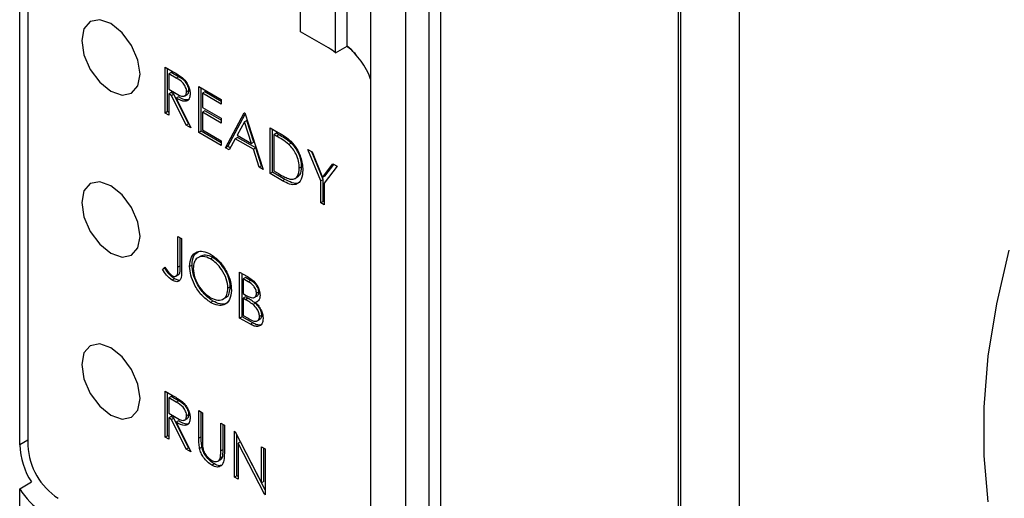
# Model space of a CAD drawing. Header units: millimetres. Extents: x 15756 to 16324, y 1603 to 1933.
# Tile 26 of 48: x 16249 to 16271, y 1848 to 1858. Entities that reach past the tile are written whole.
import ezdxf

# ---------------------------------------------------------------- set-up
doc = ezdxf.new("R2010")
doc.units = ezdxf.units.MM

msp = doc.modelspace()

# ---------------------------------------------------------------- linework, layer by layer
at = {"color": 7, "linetype": 'Continuous', "lineweight": 25}
for p, q in [((16255.468, 1857.985), (16255.468, 1866.363)), ((16256.232, 1857.526), (16256.232, 1865.922)), ((16256.487, 1857.673), (16256.487, 1865.834)), ((16256.996, 1824.445), (16256.996, 1865.481)), ((16257.759, 1824.004), (16257.759, 1865.04)), ((16258.268, 1824.298), (16258.268, 1864.805)), ((16258.523, 1823.563), (16258.523, 1864.599)), ((16263.741, 1818.728), (16263.741, 1863.409)), ((16265.014, 1862.086), (16265.014, 1818.581)), ((16263.691, 1820.58), (16263.691, 1861.616)), ((16249.359, 1848.989), (16249.359, 1860.924)), ((16249.537, 1860.909), (16249.537, 1848.974)), ((16256.079, 1857.632), (16255.468, 1857.985)), ((16256.232, 1857.526), (16256.487, 1857.673)), ((16252.525, 1857.215), (16252.698, 1857.115)), ((16252.525, 1856.215), (16252.525, 1857.215)), ((16252.575, 1856.245), (16252.575, 1857.186)), ((16252.653, 1857.097), (16252.602, 1857.068)), ((16252.602, 1857.068), (16252.602, 1856.734)), ((16252.765, 1856.974), (16252.602, 1857.068)), ((16252.815, 1857.003), (16252.653, 1857.097)), ((16252.815, 1857.003), (16252.765, 1856.974)), ((16253.257, 1856.792), (16253.745, 1856.51)), ((16253.257, 1855.793), (16253.257, 1856.792)), ((16253.308, 1855.822), (16253.308, 1856.763)), ((16252.602, 1856.734), (16252.761, 1856.642)), ((16252.653, 1856.661), (16252.602, 1856.632)), ((16252.602, 1856.632), (16252.602, 1856.171)), ((16252.665, 1856.595), (16252.602, 1856.632)), ((16252.716, 1856.625), (16252.653, 1856.661)), ((16252.716, 1856.625), (16252.665, 1856.595)), ((16252.983, 1855.951), (16252.665, 1856.595)), ((16253.034, 1855.98), (16252.716, 1856.625)), ((16252.812, 1856.569), (16252.761, 1856.54)), ((16252.761, 1856.54), (16253.079, 1855.895)), ((16252.944, 1856.585), (16253.007, 1856.622)), ((16253.042, 1856.708), (16252.991, 1856.679)), ((16253.385, 1856.674), (16253.335, 1856.645)), ((16253.335, 1856.645), (16253.335, 1856.337)), ((16253.745, 1856.408), (16253.335, 1856.645)), ((16253.745, 1856.467), (16253.385, 1856.674)), ((16253.335, 1856.337), (16253.745, 1856.1)), ((16253.745, 1856.51), (16253.745, 1856.408)), ((16252.575, 1856.245), (16252.525, 1856.215)), ((16252.602, 1856.171), (16252.525, 1856.215)), ((16252.602, 1856.229), (16252.575, 1856.245)), ((16253.385, 1856.264), (16253.335, 1856.235)), ((16253.335, 1856.235), (16253.335, 1855.85)), ((16253.745, 1855.998), (16253.335, 1856.235)), ((16253.745, 1856.057), (16253.385, 1856.264)), ((16253.834, 1855.46), (16254.244, 1856.222)), ((16253.885, 1855.489), (16254.263, 1856.192)), ((16254.244, 1856.222), (16254.256, 1856.216)), ((16254.256, 1856.216), (16254.655, 1854.986)), ((16253.034, 1855.98), (16252.983, 1855.951)), ((16253.079, 1855.895), (16252.983, 1855.951)), ((16253.039, 1855.977), (16253.034, 1855.98)), ((16253.745, 1856.1), (16253.745, 1855.998)), ((16254.249, 1856.025), (16254.092, 1855.733)), ((16254.3, 1856.054), (16254.249, 1856.025)), ((16254.402, 1855.555), (16254.249, 1856.025)), ((16254.453, 1855.584), (16254.3, 1856.054)), ((16254.81, 1855.895), (16254.985, 1855.794)), ((16254.81, 1854.896), (16254.81, 1855.895)), ((16253.308, 1855.822), (16253.257, 1855.793)), ((16253.745, 1855.511), (16253.257, 1855.793)), ((16253.745, 1855.57), (16253.308, 1855.822)), ((16253.335, 1855.85), (16253.745, 1855.613)), ((16254.101, 1855.684), (16254.05, 1855.655)), ((16254.092, 1855.733), (16254.402, 1855.555)), ((16254.494, 1855.458), (16254.101, 1855.684)), ((16254.861, 1854.925), (16254.861, 1855.866)), ((16254.939, 1855.777), (16254.888, 1855.748)), ((16254.888, 1855.748), (16254.888, 1854.954)), ((16254.949, 1855.713), (16254.888, 1855.748)), ((16255, 1855.742), (16254.939, 1855.777)), ((16255, 1855.742), (16254.949, 1855.713)), ((16253.745, 1855.613), (16253.745, 1855.511)), ((16253.885, 1855.489), (16253.834, 1855.46)), ((16253.943, 1855.456), (16253.885, 1855.489)), ((16254.05, 1855.655), (16253.919, 1855.411)), ((16254.443, 1855.429), (16254.05, 1855.655)), ((16254.453, 1855.584), (16254.402, 1855.555)), ((16255.266, 1855.561), (16255.215, 1855.531)), ((16253.919, 1855.411), (16253.834, 1855.46)), ((16254.494, 1855.458), (16254.443, 1855.429)), ((16254.571, 1855.034), (16254.443, 1855.429)), ((16254.622, 1855.064), (16254.494, 1855.458)), ((16255.631, 1855.421), (16255.72, 1855.37)), ((16255.909, 1854.737), (16255.631, 1855.421)), ((16255.96, 1854.766), (16255.713, 1855.374)), ((16255.72, 1855.37), (16255.948, 1854.809)), ((16254.622, 1855.064), (16254.571, 1855.034)), ((16254.632, 1855.058), (16254.622, 1855.064)), ((16255.494, 1855.047), (16255.443, 1855.018)), ((16255.948, 1854.809), (16256.175, 1855.108)), ((16256.264, 1855.056), (16255.987, 1854.692)), ((16255.999, 1854.839), (16256.195, 1855.096)), ((16256.175, 1855.108), (16256.264, 1855.056)), ((16254.655, 1854.986), (16254.571, 1855.034)), ((16254.861, 1854.925), (16254.81, 1854.896)), ((16255.079, 1854.741), (16254.81, 1854.896)), ((16255.129, 1854.77), (16254.861, 1854.925)), ((16254.888, 1854.954), (16254.987, 1854.896)), ((16255.346, 1854.789), (16255.41, 1854.826)), ((16255.999, 1854.839), (16255.948, 1854.809)), ((16255.129, 1854.77), (16255.079, 1854.741)), ((16255.96, 1854.766), (16255.909, 1854.737)), ((16255.909, 1854.262), (16255.909, 1854.737)), ((16255.96, 1854.291), (16255.96, 1854.766)), ((16255.987, 1854.692), (16255.987, 1854.217)), ((16255.96, 1854.291), (16255.909, 1854.262)), ((16255.987, 1854.217), (16255.909, 1854.262)), ((16255.987, 1854.276), (16255.96, 1854.291)), ((16252.802, 1853.527), (16252.88, 1853.482)), ((16252.802, 1852.862), (16252.802, 1853.527)), ((16252.853, 1852.892), (16252.853, 1853.498)), ((16252.88, 1853.482), (16252.88, 1852.808)), ((16253.108, 1852.905), (16253.057, 1852.876)), ((16253.297, 1853.102), (16253.234, 1853.065)), ((16253.561, 1853.071), (16253.51, 1853.041)), ((16252.469, 1852.81), (16252.515, 1852.86)), ((16252.52, 1852.839), (16252.469, 1852.81)), ((16252.755, 1852.663), (16252.819, 1852.7)), ((16252.853, 1852.892), (16252.802, 1852.862)), ((16254.145, 1852.752), (16254.313, 1852.655)), ((16254.145, 1851.753), (16254.145, 1852.752)), ((16254.196, 1851.782), (16254.196, 1852.723)), ((16252.729, 1852.603), (16252.678, 1852.574)), ((16252.83, 1852.572), (16252.729, 1852.603)), ((16254.273, 1852.634), (16254.222, 1852.605)), ((16254.222, 1852.605), (16254.222, 1852.285)), ((16254.328, 1852.544), (16254.222, 1852.605)), ((16254.379, 1852.573), (16254.273, 1852.634)), ((16254.379, 1852.573), (16254.328, 1852.544)), ((16253.94, 1852.43), (16253.889, 1852.4)), ((16254.222, 1852.285), (16254.274, 1852.254)), ((16254.562, 1852.321), (16254.511, 1852.291)), ((16253.564, 1852.121), (16253.514, 1852.091)), ((16253.781, 1852.161), (16253.844, 1852.198)), ((16254.273, 1852.211), (16254.222, 1852.182)), ((16254.222, 1852.182), (16254.222, 1851.81)), ((16254.274, 1852.152), (16254.222, 1852.182)), ((16254.325, 1852.182), (16254.273, 1852.211)), ((16254.325, 1852.182), (16254.274, 1852.152)), ((16254.487, 1852.076), (16254.436, 1852.047)), ((16254.463, 1852.198), (16254.527, 1852.235)), ((16254.539, 1852.123), (16254.488, 1852.093)), ((16254.196, 1851.782), (16254.145, 1851.753)), ((16254.379, 1851.618), (16254.145, 1851.753)), ((16254.43, 1851.647), (16254.196, 1851.782)), ((16254.222, 1851.81), (16254.333, 1851.747)), ((16254.43, 1851.647), (16254.379, 1851.618)), ((16254.527, 1851.69), (16254.59, 1851.727)), ((16254.628, 1851.816), (16254.577, 1851.787)), ((16252.525, 1850.16), (16252.698, 1850.06)), ((16252.525, 1849.161), (16252.525, 1850.16)), ((16252.575, 1849.19), (16252.575, 1850.131)), ((16252.653, 1850.042), (16252.602, 1850.013)), ((16252.602, 1850.013), (16252.602, 1849.68)), ((16252.765, 1849.919), (16252.602, 1850.013)), ((16252.815, 1849.948), (16252.653, 1850.042)), ((16252.815, 1849.948), (16252.765, 1849.919)), ((16253.257, 1849.737), (16253.335, 1849.692)), ((16253.257, 1849.134), (16253.257, 1849.737)), ((16253.308, 1849.163), (16253.308, 1849.708)), ((16253.335, 1849.692), (16253.335, 1849.094)), ((16252.602, 1849.68), (16252.761, 1849.587)), ((16252.653, 1849.606), (16252.602, 1849.577)), ((16252.602, 1849.577), (16252.602, 1849.116)), ((16252.665, 1849.541), (16252.602, 1849.577)), ((16252.716, 1849.57), (16252.653, 1849.606)), ((16252.716, 1849.57), (16252.665, 1849.541)), ((16252.983, 1848.896), (16252.665, 1849.541)), ((16253.034, 1848.925), (16252.716, 1849.57)), ((16252.812, 1849.515), (16252.761, 1849.485)), ((16252.761, 1849.485), (16253.079, 1848.84)), ((16252.944, 1849.53), (16253.007, 1849.567)), ((16253.042, 1849.653), (16252.991, 1849.624)), ((16253.734, 1849.462), (16253.812, 1849.417)), ((16253.734, 1848.863), (16253.734, 1849.462)), ((16253.785, 1848.892), (16253.785, 1849.432)), ((16253.812, 1849.417), (16253.812, 1848.813)), ((16254.034, 1849.289), (16254.05, 1849.279)), ((16254.034, 1848.289), (16254.034, 1849.289)), ((16254.05, 1849.279), (16254.622, 1848.163)), ((16249.537, 1849.092), (16249.359, 1848.989)), ((16252.575, 1849.19), (16252.525, 1849.161)), ((16252.602, 1849.116), (16252.525, 1849.161)), ((16252.602, 1849.175), (16252.575, 1849.19)), ((16253.308, 1849.163), (16253.257, 1849.134)), ((16254.085, 1848.319), (16254.085, 1849.212)), ((16254.162, 1849.059), (16254.111, 1849.029)), ((16254.699, 1848.01), (16254.162, 1849.059)), ((16253.034, 1848.925), (16252.983, 1848.896)), ((16253.079, 1848.84), (16252.983, 1848.896)), ((16253.039, 1848.922), (16253.034, 1848.925)), ((16253.323, 1848.943), (16253.272, 1848.914)), ((16253.785, 1848.892), (16253.734, 1848.863)), ((16254.682, 1847.915), (16254.111, 1849.029)), ((16254.111, 1849.029), (16254.111, 1848.245)), ((16254.622, 1848.949), (16254.699, 1848.904)), ((16254.622, 1848.163), (16254.622, 1848.949)), ((16254.673, 1848.192), (16254.673, 1848.92)), ((16254.699, 1848.904), (16254.699, 1847.905)), ((16253.669, 1848.634), (16253.732, 1848.671)), ((16253.776, 1848.742), (16253.725, 1848.713)), ((16253.594, 1848.577), (16253.543, 1848.547)), ((16249.359, 1848.038), (16249.613, 1848.185)), ((16254.085, 1848.319), (16254.034, 1848.289)), ((16254.111, 1848.245), (16254.034, 1848.289)), ((16254.111, 1848.303), (16254.085, 1848.319)), ((16254.673, 1848.192), (16254.622, 1848.163)), ((16249.359, 1828.853), (16249.359, 1848.038)), ((16254.699, 1847.925), (16254.682, 1847.915)), ((16254.699, 1847.905), (16254.682, 1847.915))]:
    msp.add_line(p, q, dxfattribs=at)
at = {"color": 7, "linetype": 'Continuous', "lineweight": 25, "flags": 128}
for points in [[(16251.981, 1857.058), (16251.932, 1857.368), (16251.794, 1857.686), (16251.588, 1857.964), (16251.344, 1858.161), (16251.101, 1858.245), (16250.894, 1858.205), (16250.757, 1858.047), (16250.708, 1857.793), (16250.757, 1857.484), (16250.894, 1857.166), (16251.101, 1856.888), (16251.344, 1856.691), (16251.588, 1856.606), (16251.794, 1856.646), (16251.932, 1856.805), (16251.981, 1857.058)], [(16251.981, 1857.058), (16251.932, 1857.368), (16251.794, 1857.686), (16251.588, 1857.964), (16251.344, 1858.161), (16251.101, 1858.245), (16250.894, 1858.205), (16250.757, 1858.047), (16250.708, 1857.793), (16250.757, 1857.484), (16250.894, 1857.166), (16251.101, 1856.888), (16251.344, 1856.691), (16251.588, 1856.606), (16251.794, 1856.646), (16251.932, 1856.805), (16251.981, 1857.058)], [(16251.981, 1853.531), (16251.932, 1853.84), (16251.794, 1854.158), (16251.588, 1854.437), (16251.344, 1854.633), (16251.101, 1854.718), (16250.894, 1854.678), (16250.757, 1854.519), (16250.708, 1854.266), (16250.757, 1853.957), (16250.894, 1853.639), (16251.101, 1853.36), (16251.344, 1853.164), (16251.588, 1853.079), (16251.794, 1853.119), (16251.932, 1853.278), (16251.981, 1853.531)], [(16251.981, 1853.531), (16251.932, 1853.84), (16251.794, 1854.158), (16251.588, 1854.437), (16251.344, 1854.633), (16251.101, 1854.718), (16250.894, 1854.678), (16250.757, 1854.519), (16250.708, 1854.266), (16250.757, 1853.957), (16250.894, 1853.639), (16251.101, 1853.36), (16251.344, 1853.164), (16251.588, 1853.079), (16251.794, 1853.119), (16251.932, 1853.278), (16251.981, 1853.531)], [(16270.879, 1853.232), (16270.609, 1852.064), (16270.427, 1850.921), (16270.336, 1849.814), (16270.336, 1848.755), (16270.427, 1847.754)], [(16251.981, 1850.004), (16251.932, 1850.313), (16251.794, 1850.631), (16251.588, 1850.909), (16251.344, 1851.106), (16251.101, 1851.19), (16250.894, 1851.15), (16250.757, 1850.992), (16250.708, 1850.738), (16250.757, 1850.429), (16250.894, 1850.111), (16251.101, 1849.833), (16251.344, 1849.636), (16251.588, 1849.551), (16251.794, 1849.592), (16251.932, 1849.75), (16251.981, 1850.004)], [(16251.981, 1850.004), (16251.932, 1850.313), (16251.794, 1850.631), (16251.588, 1850.909), (16251.344, 1851.106), (16251.101, 1851.19), (16250.894, 1851.15), (16250.757, 1850.992), (16250.708, 1850.738), (16250.757, 1850.429), (16250.894, 1850.111), (16251.101, 1849.833), (16251.344, 1849.636), (16251.588, 1849.551), (16251.794, 1849.592), (16251.932, 1849.75), (16251.981, 1850.004)]]:
    msp.add_lwpolyline(points, dxfattribs=at)
at = {"color": 7, "linetype": 'Continuous', "lineweight": 25}
for centre, radius, start, end in [((16255.489, 1856.619), 1.173, 50.6956, 59.7879), ((16255.764, 1856.653), 1.237, 42.2128, 54.9843), ((16255.349, 1856.327), 1.762, 20.8779, 49.801), ((16250.942, 1849.048), 1.584, 182.1233, 213.0033), ((16250.974, 1849.04), 1.438, 182.6055, 237.3945), ((16250.674, 1848.82), 1.53, 210.7375, 238.2197)]:
    msp.add_arc(centre, radius, start, end, dxfattribs=at)
for points, knots in [([(16252.698, 1857.115), (16252.735, 1857.094), (16252.8, 1857.056), (16252.865, 1857.009), (16252.894, 1856.988)], [0, 0, 0, 0, 0.560238, 1, 1, 1, 1]), ([(16252.991, 1856.679), (16252.99, 1856.694), (16252.988, 1856.724), (16252.971, 1856.774), (16252.946, 1856.822), (16252.882, 1856.908), (16252.817, 1856.945), (16252.765, 1856.974)], [0, 0, 0, 0, 0.125307, 0.250618, 0.375954, 0.501279, 1, 1, 1, 1]), ([(16253.042, 1856.708), (16253.041, 1856.723), (16253.039, 1856.754), (16253.021, 1856.804), (16252.997, 1856.851), (16252.933, 1856.937), (16252.868, 1856.974), (16252.815, 1857.003)], [0, 0, 0, 0, 0.125307, 0.250618, 0.375954, 0.501279, 1, 1, 1, 1]), ([(16252.894, 1856.988), (16252.921, 1856.962), (16252.975, 1856.91), (16253.032, 1856.81), (16253.064, 1856.714), (16253.067, 1856.66), (16253.068, 1856.634)], [0, 0, 0, 0, 0.279796, 0.5595, 0.779627, 1, 1, 1, 1]), ([(16252.761, 1856.642), (16252.814, 1856.611), (16252.88, 1856.573), (16252.946, 1856.584), (16252.98, 1856.61), (16252.987, 1856.651), (16252.991, 1856.679)], [0, 0, 0, 0, 0.499825, 0.625497, 0.751208, 1, 1, 1, 1]), ([(16253.068, 1856.634), (16253.066, 1856.603), (16253.061, 1856.543), (16253.019, 1856.484), (16252.921, 1856.456), (16252.827, 1856.505), (16252.761, 1856.54)], [0, 0, 0, 0, 0.1871198, 0.3739784, 0.5609117, 1, 1, 1, 1]), ([(16253.056, 1856.517), (16253.038, 1856.509), (16252.971, 1856.482), (16252.879, 1856.532), (16252.812, 1856.569)], [0, 0, 0, 0, 0.265253, 1, 1, 1, 1]), ([(16253, 1856.619), (16253.008, 1856.624), (16253.033, 1856.64), (16253.038, 1856.68), (16253.042, 1856.708)], [0, 0, 0, 0, 0.292198, 1, 1, 1, 1]), ([(16255.215, 1855.531), (16255.166, 1855.57), (16255.078, 1855.638), (16254.988, 1855.69), (16254.949, 1855.713)], [0, 0, 0, 0, 0.559541, 1, 1, 1, 1]), ([(16254.985, 1855.794), (16255.037, 1855.764), (16255.13, 1855.711), (16255.22, 1855.634), (16255.26, 1855.6)], [0, 0, 0, 0, 0.560445, 1, 1, 1, 1]), ([(16255.266, 1855.561), (16255.217, 1855.599), (16255.128, 1855.668), (16255.039, 1855.72), (16255, 1855.742)], [0, 0, 0, 0, 0.559541, 1, 1, 1, 1]), ([(16255.443, 1855.018), (16255.44, 1855.066), (16255.434, 1855.163), (16255.381, 1855.312), (16255.304, 1855.44), (16255.245, 1855.501), (16255.215, 1855.531)], [0, 0, 0, 0, 0.280178, 0.559765, 0.779797, 1, 1, 1, 1]), ([(16255.26, 1855.6), (16255.304, 1855.55), (16255.392, 1855.45), (16255.499, 1855.219), (16255.512, 1855.066), (16255.521, 1854.973)], [0, 0, 0, 0, 0.280264, 0.560714, 1, 1, 1, 1]), ([(16255.494, 1855.047), (16255.491, 1855.096), (16255.485, 1855.193), (16255.432, 1855.341), (16255.355, 1855.47), (16255.296, 1855.53), (16255.266, 1855.561)], [0, 0, 0, 0, 0.280178, 0.559765, 0.779797, 1, 1, 1, 1]), ([(16255.401, 1854.827), (16255.421, 1854.84), (16255.481, 1854.88), (16255.489, 1854.98), (16255.494, 1855.047)], [0, 0, 0, 0, 0.329411, 1, 1, 1, 1]), ([(16254.987, 1854.896), (16255.034, 1854.869), (16255.117, 1854.821), (16255.199, 1854.792), (16255.235, 1854.779)], [0, 0, 0, 0, 0.560426, 1, 1, 1, 1]), ([(16255.521, 1854.973), (16255.514, 1854.902), (16255.502, 1854.759), (16255.389, 1854.645), (16255.232, 1854.658), (16255.13, 1854.713), (16255.079, 1854.741)], [0, 0, 0, 0, 0.280124, 0.559248, 0.778837, 1, 1, 1, 1]), ([(16255.235, 1854.779), (16255.269, 1854.776), (16255.338, 1854.771), (16255.426, 1854.847), (16255.436, 1854.953), (16255.443, 1855.018)], [0, 0, 0, 0, 0.280536, 0.561015, 1, 1, 1, 1]), ([(16255.444, 1854.715), (16255.437, 1854.706), (16255.401, 1854.665), (16255.28, 1854.692), (16255.18, 1854.744), (16255.129, 1854.77)], [0, 0, 0, 0, 0.11685, 0.556848, 1, 1, 1, 1]), ([(16253.057, 1852.876), (16253.065, 1852.948), (16253.081, 1853.093), (16253.2, 1853.201), (16253.349, 1853.219), (16253.454, 1853.17), (16253.507, 1853.146)], [0, 0, 0, 0, 0.279731, 0.559326, 0.77968, 1, 1, 1, 1]), ([(16253.108, 1852.905), (16253.115, 1852.98), (16253.127, 1853.116), (16253.209, 1853.174), (16253.247, 1853.2)], [0, 0, 0, 0, 0.5499117, 1, 1, 1, 1]), ([(16253.561, 1853.071), (16253.506, 1853.096), (16253.404, 1853.142), (16253.328, 1853.107), (16253.294, 1853.092)], [0, 0, 0, 0, 0.54622, 1, 1, 1, 1]), ([(16253.507, 1853.146), (16253.574, 1853.099), (16253.71, 1853.004), (16253.862, 1852.775), (16253.954, 1852.547), (16253.963, 1852.419), (16253.967, 1852.355)], [0, 0, 0, 0, 0.279767, 0.559358, 0.779571, 1, 1, 1, 1]), ([(16253.564, 1852.121), (16253.497, 1852.168), (16253.363, 1852.263), (16253.214, 1852.49), (16253.122, 1852.715), (16253.113, 1852.842), (16253.108, 1852.905)], [0, 0, 0, 0, 0.279664, 0.559354, 0.779637, 1, 1, 1, 1]), ([(16253.51, 1853.041), (16253.456, 1853.065), (16253.346, 1853.112), (16253.221, 1853.072), (16253.147, 1852.974), (16253.139, 1852.879), (16253.135, 1852.831)], [0, 0, 0, 0, 0.279627, 0.55935, 0.77963, 1, 1, 1, 1]), ([(16253.889, 1852.4), (16253.883, 1852.468), (16253.869, 1852.602), (16253.764, 1852.801), (16253.639, 1852.952), (16253.553, 1853.012), (16253.51, 1853.041)], [0, 0, 0, 0, 0.279468, 0.558871, 0.779516, 1, 1, 1, 1]), ([(16253.94, 1852.43), (16253.934, 1852.497), (16253.92, 1852.632), (16253.815, 1852.83), (16253.69, 1852.982), (16253.604, 1853.041), (16253.561, 1853.071)], [0, 0, 0, 0, 0.279468, 0.558871, 0.779516, 1, 1, 1, 1]), ([(16252.678, 1852.574), (16252.634, 1852.608), (16252.554, 1852.67), (16252.495, 1852.767), (16252.469, 1852.81)], [0, 0, 0, 0, 0.5575337, 1, 1, 1, 1]), ([(16252.515, 1852.86), (16252.535, 1852.833), (16252.57, 1852.785), (16252.609, 1852.741), (16252.625, 1852.721)], [0, 0, 0, 0, 0.560095, 1, 1, 1, 1]), ([(16252.729, 1852.603), (16252.685, 1852.638), (16252.605, 1852.7), (16252.546, 1852.796), (16252.52, 1852.839)], [0, 0, 0, 0, 0.5575337, 1, 1, 1, 1]), ([(16252.625, 1852.721), (16252.636, 1852.711), (16252.654, 1852.692), (16252.674, 1852.679), (16252.682, 1852.674)], [0, 0, 0, 0, 0.559906, 1, 1, 1, 1]), ([(16252.88, 1852.808), (16252.882, 1852.723), (16252.884, 1852.616), (16252.823, 1852.552), (16252.766, 1852.534), (16252.713, 1852.558), (16252.678, 1852.574)], [0, 0, 0, 0, 0.499542, 0.625078, 0.750654, 1, 1, 1, 1]), ([(16252.682, 1852.674), (16252.694, 1852.668), (16252.718, 1852.657), (16252.75, 1852.659), (16252.776, 1852.674), (16252.806, 1852.733), (16252.804, 1852.805), (16252.802, 1852.862)], [0, 0, 0, 0, 0.124974, 0.249915, 0.374872, 0.499882, 1, 1, 1, 1]), ([(16252.811, 1852.698), (16252.816, 1852.7), (16252.83, 1852.707), (16252.856, 1852.764), (16252.854, 1852.835), (16252.853, 1852.892)], [0, 0, 0, 0, 0.097993, 0.278372, 1, 1, 1, 1]), ([(16253.514, 1852.091), (16253.446, 1852.139), (16253.312, 1852.233), (16253.163, 1852.461), (16253.071, 1852.685), (16253.062, 1852.812), (16253.057, 1852.876)], [0, 0, 0, 0, 0.279664, 0.559354, 0.779637, 1, 1, 1, 1]), ([(16253.135, 1852.831), (16253.141, 1852.765), (16253.155, 1852.631), (16253.259, 1852.435), (16253.382, 1852.282), (16253.468, 1852.225), (16253.51, 1852.196)], [0, 0, 0, 0, 0.279416, 0.559076, 0.779478, 1, 1, 1, 1]), ([(16254.313, 1852.655), (16254.351, 1852.632), (16254.424, 1852.588), (16254.522, 1852.481), (16254.579, 1852.355), (16254.585, 1852.284), (16254.588, 1852.248)], [0, 0, 0, 0, 0.281317, 0.559922, 0.779935, 1, 1, 1, 1]), ([(16254.511, 1852.291), (16254.508, 1852.317), (16254.504, 1852.357), (16254.477, 1852.411), (16254.425, 1852.483), (16254.371, 1852.517), (16254.328, 1852.544)], [0, 0, 0, 0, 0.249285, 0.374925, 0.500646, 1, 1, 1, 1]), ([(16254.562, 1852.321), (16254.559, 1852.347), (16254.555, 1852.386), (16254.528, 1852.44), (16254.476, 1852.513), (16254.422, 1852.546), (16254.379, 1852.573)], [0, 0, 0, 0, 0.249285, 0.374925, 0.500646, 1, 1, 1, 1]), ([(16253.51, 1852.196), (16253.565, 1852.171), (16253.675, 1852.122), (16253.803, 1852.158), (16253.877, 1852.258), (16253.885, 1852.353), (16253.889, 1852.4)], [0, 0, 0, 0, 0.279829, 0.559389, 0.779654, 1, 1, 1, 1]), ([(16253.967, 1852.355), (16253.959, 1852.282), (16253.944, 1852.136), (16253.821, 1852.035), (16253.672, 1852.016), (16253.566, 1852.066), (16253.514, 1852.091)], [0, 0, 0, 0, 0.279631, 0.559343, 0.779597, 1, 1, 1, 1]), ([(16253.835, 1852.2), (16253.842, 1852.201), (16253.883, 1852.21), (16253.926, 1852.291), (16253.936, 1852.384), (16253.94, 1852.43)], [0, 0, 0, 0, 0.082577, 0.541204, 1, 1, 1, 1]), ([(16254.274, 1852.254), (16254.329, 1852.223), (16254.397, 1852.184), (16254.464, 1852.196), (16254.49, 1852.216), (16254.508, 1852.247), (16254.51, 1852.277), (16254.511, 1852.291)], [0, 0, 0, 0, 0.498607, 0.624008, 0.749401, 0.874736, 1, 1, 1, 1]), ([(16254.52, 1852.232), (16254.527, 1852.237), (16254.543, 1852.247), (16254.558, 1852.277), (16254.561, 1852.306), (16254.562, 1852.321)], [0, 0, 0, 0, 0.275134, 0.637669, 1, 1, 1, 1]), ([(16253.879, 1852.095), (16253.872, 1852.087), (16253.833, 1852.048), (16253.72, 1852.049), (16253.616, 1852.097), (16253.564, 1852.121)], [0, 0, 0, 0, 0.11374, 0.556721, 1, 1, 1, 1]), ([(16254.436, 1852.047), (16254.406, 1852.069), (16254.352, 1852.107), (16254.298, 1852.139), (16254.274, 1852.152)], [0, 0, 0, 0, 0.559734, 1, 1, 1, 1]), ([(16254.487, 1852.076), (16254.457, 1852.098), (16254.403, 1852.137), (16254.349, 1852.168), (16254.325, 1852.182)], [0, 0, 0, 0, 0.559734, 1, 1, 1, 1]), ([(16254.577, 1851.787), (16254.575, 1851.813), (16254.57, 1851.865), (16254.519, 1851.965), (16254.467, 1852.016), (16254.436, 1852.047)], [0, 0, 0, 0, 0.2799441, 0.5604271, 1, 1, 1, 1]), ([(16254.628, 1851.816), (16254.626, 1851.842), (16254.62, 1851.894), (16254.57, 1851.994), (16254.518, 1852.045), (16254.487, 1852.076)], [0, 0, 0, 0, 0.2799441, 0.5604271, 1, 1, 1, 1]), ([(16254.588, 1852.248), (16254.587, 1852.226), (16254.584, 1852.18), (16254.555, 1852.117), (16254.514, 1852.102), (16254.488, 1852.093)], [0, 0, 0, 0, 0.280868, 0.561528, 1, 1, 1, 1]), ([(16254.488, 1852.093), (16254.514, 1852.066), (16254.566, 1852.012), (16254.621, 1851.914), (16254.65, 1851.82), (16254.653, 1851.768), (16254.655, 1851.742)], [0, 0, 0, 0, 0.280384, 0.559606, 0.779765, 1, 1, 1, 1]), ([(16254.333, 1851.747), (16254.389, 1851.714), (16254.474, 1851.665), (16254.549, 1851.699), (16254.574, 1851.741), (16254.576, 1851.772), (16254.577, 1851.787)], [0, 0, 0, 0, 0.499359, 0.748736, 0.8744, 1, 1, 1, 1]), ([(16254.655, 1851.742), (16254.65, 1851.7), (16254.64, 1851.616), (16254.562, 1851.566), (16254.47, 1851.571), (16254.409, 1851.602), (16254.379, 1851.618)], [0, 0, 0, 0, 0.2791407, 0.5586548, 0.7790606, 1, 1, 1, 1]), ([(16254.631, 1851.623), (16254.622, 1851.615), (16254.594, 1851.591), (16254.52, 1851.602), (16254.46, 1851.632), (16254.43, 1851.647)], [0, 0, 0, 0, 0.189254, 0.594137, 1, 1, 1, 1]), ([(16254.581, 1851.73), (16254.589, 1851.732), (16254.609, 1851.739), (16254.624, 1851.771), (16254.627, 1851.801), (16254.628, 1851.816)], [0, 0, 0, 0, 0.282027, 0.641104, 1, 1, 1, 1]), ([(16252.698, 1850.06), (16252.735, 1850.039), (16252.8, 1850.001), (16252.865, 1849.954), (16252.894, 1849.933)], [0, 0, 0, 0, 0.560238, 1, 1, 1, 1]), ([(16252.991, 1849.624), (16252.99, 1849.639), (16252.988, 1849.669), (16252.971, 1849.719), (16252.946, 1849.767), (16252.882, 1849.853), (16252.817, 1849.89), (16252.765, 1849.919)], [0, 0, 0, 0, 0.125308, 0.250617, 0.375954, 0.501279, 1, 1, 1, 1]), ([(16253.042, 1849.653), (16253.041, 1849.668), (16253.039, 1849.699), (16253.021, 1849.749), (16252.997, 1849.797), (16252.933, 1849.882), (16252.868, 1849.919), (16252.815, 1849.948)], [0, 0, 0, 0, 0.125308, 0.250617, 0.375954, 0.501279, 1, 1, 1, 1]), ([(16252.894, 1849.933), (16252.921, 1849.907), (16252.975, 1849.855), (16253.032, 1849.755), (16253.064, 1849.659), (16253.067, 1849.606), (16253.068, 1849.579)], [0, 0, 0, 0, 0.279797, 0.559501, 0.779627, 1, 1, 1, 1]), ([(16252.761, 1849.587), (16252.814, 1849.556), (16252.88, 1849.518), (16252.946, 1849.529), (16252.98, 1849.555), (16252.987, 1849.596), (16252.991, 1849.624)], [0, 0, 0, 0, 0.499825, 0.625497, 0.751208, 1, 1, 1, 1]), ([(16253.068, 1849.579), (16253.066, 1849.549), (16253.061, 1849.488), (16253.019, 1849.429), (16252.921, 1849.401), (16252.827, 1849.45), (16252.761, 1849.485)], [0, 0, 0, 0, 0.18712, 0.373979, 0.560912, 1, 1, 1, 1]), ([(16253.056, 1849.462), (16253.038, 1849.455), (16252.971, 1849.427), (16252.879, 1849.477), (16252.812, 1849.515)], [0, 0, 0, 0, 0.265253, 1, 1, 1, 1]), ([(16253, 1849.564), (16253.008, 1849.569), (16253.033, 1849.585), (16253.038, 1849.625), (16253.042, 1849.653)], [0, 0, 0, 0, 0.292198, 1, 1, 1, 1]), ([(16253.272, 1848.914), (16253.267, 1848.956), (16253.257, 1849.032), (16253.257, 1849.102), (16253.257, 1849.134)], [0, 0, 0, 0, 0.559499, 1, 1, 1, 1]), ([(16253.323, 1848.943), (16253.318, 1848.986), (16253.308, 1849.061), (16253.308, 1849.132), (16253.308, 1849.163)], [0, 0, 0, 0, 0.559499, 1, 1, 1, 1]), ([(16253.335, 1849.094), (16253.335, 1849.069), (16253.334, 1849.024), (16253.337, 1848.979), (16253.338, 1848.959)], [0, 0, 0, 0, 0.560124, 1, 1, 1, 1]), ([(16253.543, 1848.547), (16253.51, 1848.569), (16253.444, 1848.612), (16253.361, 1848.709), (16253.301, 1848.814), (16253.282, 1848.881), (16253.272, 1848.914)], [0, 0, 0, 0, 0.280222, 0.559915, 0.779952, 1, 1, 1, 1]), ([(16253.594, 1848.577), (16253.561, 1848.598), (16253.495, 1848.641), (16253.412, 1848.739), (16253.352, 1848.844), (16253.333, 1848.91), (16253.323, 1848.943)], [0, 0, 0, 0, 0.280222, 0.559915, 0.779952, 1, 1, 1, 1]), ([(16253.338, 1848.959), (16253.344, 1848.925), (16253.355, 1848.858), (16253.429, 1848.736), (16253.497, 1848.684), (16253.538, 1848.652)], [0, 0, 0, 0, 0.281056, 0.560821, 1, 1, 1, 1]), ([(16253.725, 1848.713), (16253.728, 1848.74), (16253.734, 1848.788), (16253.734, 1848.84), (16253.734, 1848.863)], [0, 0, 0, 0, 0.559625, 1, 1, 1, 1]), ([(16253.776, 1848.742), (16253.779, 1848.769), (16253.785, 1848.817), (16253.785, 1848.869), (16253.785, 1848.892)], [0, 0, 0, 0, 0.559625, 1, 1, 1, 1]), ([(16253.538, 1848.652), (16253.562, 1848.641), (16253.61, 1848.62), (16253.668, 1848.629), (16253.707, 1848.662), (16253.719, 1848.696), (16253.725, 1848.713)], [0, 0, 0, 0, 0.279785, 0.559377, 0.779569, 1, 1, 1, 1]), ([(16253.812, 1848.813), (16253.811, 1848.758), (16253.81, 1848.648), (16253.757, 1848.531), (16253.657, 1848.496), (16253.581, 1848.53), (16253.543, 1848.547)], [0, 0, 0, 0, 0.281655, 0.560111, 0.780079, 1, 1, 1, 1]), ([(16253.725, 1848.668), (16253.736, 1848.676), (16253.76, 1848.692), (16253.77, 1848.725), (16253.776, 1848.742)], [0, 0, 0, 0, 0.461673, 1, 1, 1, 1]), ([(16253.775, 1848.561), (16253.753, 1848.55), (16253.702, 1848.524), (16253.632, 1848.558), (16253.594, 1848.577)], [0, 0, 0, 0, 0.443816, 1, 1, 1, 1])]:
    msp.add_open_spline(points, degree=3, knots=knots, dxfattribs=at)

doc.saveas('drawing.dxf')
